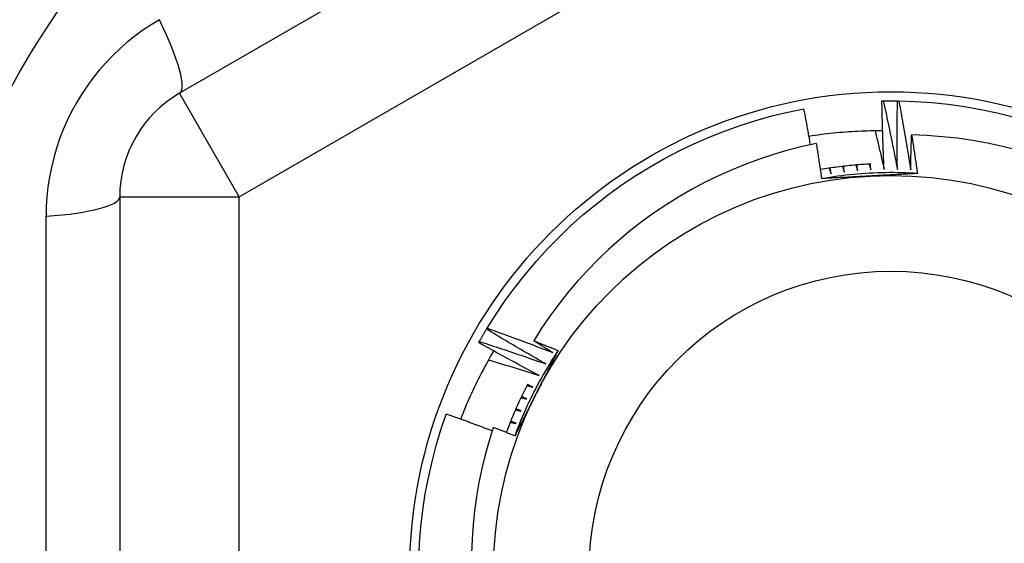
# Model space of a CAD drawing. Header units: inches. Extents: x 32 to 80, y 15.9 to 42.2.
# Tile 54 of 59: x 73.874 to 74.198, y 38.577 to 38.75. Entities that reach past the tile are written whole.
import ezdxf

# ---------------------------------------------------------------- set-up
doc = ezdxf.new("R2010")
doc.units = ezdxf.units.IN
doc.header["$MEASUREMENT"] = 0
doc.layers.add('Visible Edges(ANSI)', color=7, linetype='Continuous', lineweight=25)
doc.layers.add('Visible Tangent Edges(ANSI)', color=7, linetype='Continuous', lineweight=25)

msp = doc.modelspace()

# ---------------------------------------------------------------- linework, layer by layer
at = {"layer": 'Visible Edges(ANSI)'}
for p, q in [((74.1412, 38.84924), (73.92663, 38.72536)), ((74.15794, 38.72286), (74.15835, 38.72287)), ((74.16306, 38.72288), (74.16347, 38.72287)), ((73.90695, 38.69126), (73.90695, 38.4435)), ((74.02775, 38.64774), (74.02796, 38.6481)), ((74.02517, 38.64332), (74.02538, 38.64368))]:
    msp.add_line(p, q, dxfattribs=at)
at = {"layer": 'Visible Edges(ANSI)', "flags": 128}
for points in [[(74.15865, 38.70026), (74.15861, 38.7012), (74.15856, 38.70214), (74.15852, 38.70308), (74.15848, 38.70402), (74.15844, 38.70496), (74.15841, 38.7059), (74.15837, 38.70685), (74.15834, 38.70779), (74.1583, 38.70873), (74.15827, 38.70967), (74.15824, 38.71061), (74.15821, 38.71155), (74.15818, 38.7125), (74.15815, 38.71344), (74.15812, 38.71438), (74.1581, 38.71532), (74.15808, 38.71627), (74.15805, 38.71721), (74.15803, 38.71815), (74.15801, 38.71909), (74.15799, 38.72004), (74.15797, 38.72098), (74.15795, 38.72192), (74.15794, 38.72286)], [(74.15835, 38.72287), (74.15855, 38.72287), (74.15874, 38.72288), (74.15894, 38.72288), (74.15914, 38.72288), (74.15933, 38.72288), (74.15953, 38.72289), (74.15972, 38.72289), (74.15992, 38.72289), (74.16012, 38.72289), (74.16031, 38.72289), (74.16051, 38.72289), (74.16071, 38.72289), (74.1609, 38.72289), (74.1611, 38.72289), (74.16129, 38.72289), (74.16149, 38.72289), (74.16169, 38.72289), (74.16188, 38.72289), (74.16208, 38.72289), (74.16227, 38.72289), (74.16247, 38.72288), (74.16267, 38.72288), (74.16286, 38.72288), (74.16306, 38.72288)], [(74.15835, 38.72287), (74.15856, 38.72193), (74.15877, 38.72099), (74.15897, 38.72005), (74.15918, 38.71911), (74.15938, 38.71817), (74.15958, 38.71723), (74.15978, 38.71629), (74.15998, 38.71535), (74.16018, 38.71441), (74.16038, 38.71347), (74.16058, 38.71253), (74.16077, 38.71158), (74.16097, 38.71064), (74.16116, 38.7097), (74.16135, 38.70876), (74.16154, 38.70781), (74.16173, 38.70687), (74.16192, 38.70593), (74.16211, 38.70498), (74.16229, 38.70404), (74.16248, 38.70309), (74.16266, 38.70215), (74.16284, 38.7012), (74.16302, 38.70026)], [(74.16302, 38.70026), (74.16301, 38.7012), (74.163, 38.70214), (74.16299, 38.70308), (74.16298, 38.70403), (74.16297, 38.70497), (74.16297, 38.70591), (74.16296, 38.70685), (74.16296, 38.70779), (74.16296, 38.70874), (74.16295, 38.70968), (74.16295, 38.71062), (74.16295, 38.71156), (74.16296, 38.71251), (74.16296, 38.71345), (74.16296, 38.71439), (74.16297, 38.71534), (74.16298, 38.71628), (74.16298, 38.71722), (74.16299, 38.71816), (74.163, 38.71911), (74.16302, 38.72005), (74.16303, 38.72099), (74.16304, 38.72193), (74.16306, 38.72288)], [(74.16347, 38.72287), (74.16891, 38.72268), (74.17434, 38.72231), (74.17975, 38.72174), (74.18514, 38.72099), (74.1905, 38.72005), (74.19582, 38.71892), (74.2011, 38.7176)], [(74.16347, 38.72287), (74.16365, 38.72193), (74.16382, 38.72098), (74.164, 38.72003), (74.16417, 38.71909), (74.16435, 38.71814), (74.16452, 38.71719), (74.16469, 38.71625), (74.16486, 38.7153), (74.16502, 38.71435), (74.16519, 38.71341), (74.16535, 38.71246), (74.16552, 38.71151), (74.16568, 38.71056), (74.16584, 38.70961), (74.166, 38.70866), (74.16616, 38.70772), (74.16632, 38.70677), (74.16648, 38.70582), (74.16663, 38.70487), (74.16679, 38.70392), (74.16694, 38.70297), (74.16709, 38.70202), (74.16725, 38.70107), (74.1674, 38.70011)], [(74.02796, 38.6481), (74.03087, 38.6527), (74.03393, 38.65719), (74.03715, 38.66158), (74.04052, 38.66585), (74.04404, 38.67), (74.0477, 38.67403), (74.0515, 38.67792), (74.05544, 38.68168), (74.0595, 38.6853), (74.06369, 38.68878), (74.068, 38.6921), (74.07242, 38.69528), (74.07695, 38.69829), (74.08158, 38.70115), (74.08631, 38.70384), (74.09113, 38.70637), (74.09604, 38.70873), (74.10102, 38.71091), (74.10608, 38.71291), (74.1112, 38.71474), (74.11639, 38.71639), (74.12163, 38.71786), (74.12692, 38.71914), (74.13225, 38.72023)], [(74.1344, 38.7084), (74.13432, 38.70889), (74.13423, 38.70939), (74.13414, 38.70988), (74.13406, 38.71037), (74.13397, 38.71087), (74.13388, 38.71136), (74.1338, 38.71185), (74.13371, 38.71235), (74.13362, 38.71284), (74.13353, 38.71333), (74.13344, 38.71383), (74.13335, 38.71432), (74.13326, 38.71481), (74.13317, 38.71531), (74.13308, 38.7158), (74.13299, 38.71629), (74.1329, 38.71679), (74.13281, 38.71728), (74.13272, 38.71777), (74.13262, 38.71826), (74.13253, 38.71876), (74.13244, 38.71925), (74.13234, 38.71974), (74.13225, 38.72023)], [(74.1339, 38.71125), (74.13491, 38.7114), (74.13591, 38.71155), (74.13692, 38.7117), (74.13792, 38.71183), (74.13893, 38.71196), (74.13994, 38.71208), (74.14094, 38.7122), (74.14195, 38.71231), (74.14296, 38.71241), (74.14397, 38.7125), (74.14498, 38.71259), (74.146, 38.71267), (74.14701, 38.71274), (74.14802, 38.71281), (74.14903, 38.71287), (74.15005, 38.71292), (74.15106, 38.71296), (74.15207, 38.713), (74.15309, 38.71303), (74.1541, 38.71305), (74.15512, 38.71307), (74.15613, 38.71308), (74.15715, 38.71308), (74.15816, 38.71308)], [(74.15565, 38.71308), (74.15577, 38.71254), (74.1559, 38.71201), (74.15603, 38.71148), (74.15616, 38.71094), (74.15629, 38.71041), (74.15642, 38.70988), (74.15654, 38.70934), (74.15667, 38.70881), (74.1568, 38.70828), (74.15692, 38.70774), (74.15705, 38.70721), (74.15717, 38.70667), (74.1573, 38.70614), (74.15742, 38.7056), (74.15755, 38.70507), (74.15767, 38.70454), (74.1578, 38.704), (74.15792, 38.70347), (74.15804, 38.70293), (74.15816, 38.7024), (74.15829, 38.70186), (74.15841, 38.70133), (74.15853, 38.70079), (74.15865, 38.70026)], [(74.13641, 38.70882), (74.13165, 38.70778), (74.12693, 38.70658), (74.12227, 38.70522), (74.11765, 38.7037), (74.11309, 38.70202), (74.10858, 38.7002), (74.10414, 38.69822), (74.09977, 38.69608), (74.09546, 38.6938), (74.09123, 38.69136), (74.08709, 38.68879), (74.08305, 38.68607), (74.0791, 38.68323), (74.07526, 38.68025), (74.07153, 38.67714), (74.0679, 38.67391), (74.06439, 38.67055), (74.06099, 38.66708), (74.05771, 38.66348), (74.05455, 38.65977), (74.05153, 38.65595), (74.04863, 38.65202), (74.04588, 38.64801), (74.04327, 38.6439)], [(74.13815, 38.69725), (74.13808, 38.69774), (74.13801, 38.69822), (74.13794, 38.6987), (74.13787, 38.69918), (74.1378, 38.69967), (74.13773, 38.70015), (74.13766, 38.70063), (74.13759, 38.70111), (74.13752, 38.70159), (74.13744, 38.70208), (74.13737, 38.70256), (74.1373, 38.70304), (74.13723, 38.70352), (74.13715, 38.704), (74.13708, 38.70449), (74.13701, 38.70497), (74.13693, 38.70545), (74.13686, 38.70593), (74.13678, 38.70641), (74.13671, 38.70689), (74.13663, 38.70737), (74.13656, 38.70786), (74.13648, 38.70834), (74.13641, 38.70882)], [(74.1674, 38.70011), (74.16741, 38.70059), (74.16741, 38.70107), (74.16742, 38.70155), (74.16744, 38.70203), (74.16745, 38.70251), (74.16746, 38.70299), (74.16747, 38.70347), (74.16748, 38.70395), (74.16749, 38.70443), (74.1675, 38.70491), (74.16752, 38.70539), (74.16753, 38.70587), (74.16754, 38.70634), (74.16756, 38.70682), (74.16757, 38.7073), (74.16758, 38.70778), (74.1676, 38.70826), (74.16761, 38.70874), (74.16763, 38.70922), (74.16764, 38.7097), (74.16766, 38.71018), (74.16767, 38.71066), (74.16769, 38.71114), (74.16771, 38.71162)], [(74.20257, 38.70662), (74.19767, 38.70786), (74.19273, 38.70892), (74.18776, 38.70981), (74.18277, 38.71052), (74.17776, 38.71106), (74.17274, 38.71143), (74.16771, 38.71162)], [(74.16771, 38.71162), (74.16779, 38.71109), (74.16787, 38.71056), (74.16795, 38.71003), (74.16804, 38.70951), (74.16812, 38.70898), (74.1682, 38.70845), (74.16828, 38.70792), (74.16836, 38.7074), (74.16844, 38.70687), (74.16852, 38.70634), (74.1686, 38.70581), (74.16868, 38.70528), (74.16876, 38.70476), (74.16884, 38.70423), (74.16891, 38.7037), (74.16899, 38.70317), (74.16907, 38.70264), (74.16915, 38.70211), (74.16922, 38.70158), (74.1693, 38.70106), (74.16937, 38.70053), (74.16945, 38.7), (74.16952, 38.69947), (74.1696, 38.69894)], [(74.15431, 38.70206), (74.15362, 38.70203), (74.15292, 38.70199), (74.15223, 38.70194), (74.15153, 38.7019), (74.15084, 38.70185), (74.15015, 38.70179), (74.14945, 38.70174), (74.14876, 38.70168), (74.14807, 38.70161), (74.14737, 38.70154), (74.14668, 38.70147), (74.14599, 38.7014), (74.1453, 38.70132), (74.14461, 38.70124), (74.14391, 38.70115), (74.14322, 38.70106), (74.14253, 38.70097), (74.14184, 38.70087), (74.14116, 38.70077), (74.14047, 38.70067), (74.13978, 38.70056), (74.13909, 38.70045), (74.13841, 38.70034), (74.13772, 38.70022)], [(74.15428, 38.70011), (74.15427, 38.70019), (74.15426, 38.70027), (74.15426, 38.70035), (74.15425, 38.70043), (74.15424, 38.70051), (74.15424, 38.7006), (74.15423, 38.70068), (74.15423, 38.70076), (74.15422, 38.70084), (74.15421, 38.70092), (74.15421, 38.701), (74.1542, 38.70108), (74.15419, 38.70116), (74.15419, 38.70124), (74.15418, 38.70132), (74.15417, 38.70141), (74.15417, 38.70149), (74.15416, 38.70157), (74.15416, 38.70165), (74.15415, 38.70173), (74.15414, 38.70181), (74.15414, 38.70189), (74.15413, 38.70197), (74.15412, 38.70205)], [(74.1696, 38.69894), (74.16829, 38.69902), (74.16697, 38.69908), (74.16566, 38.69914), (74.16434, 38.69918), (74.16303, 38.6992), (74.16171, 38.69922), (74.1604, 38.69922), (74.15908, 38.69921), (74.15777, 38.69918), (74.15645, 38.69914), (74.15514, 38.69909), (74.15382, 38.69902), (74.15251, 38.69895), (74.1512, 38.69886), (74.14989, 38.69875), (74.14858, 38.69864), (74.14727, 38.69851), (74.14596, 38.69836), (74.14465, 38.69821), (74.14335, 38.69804), (74.14204, 38.69786), (74.14074, 38.69766), (74.13944, 38.69746), (74.13815, 38.69724)], [(74.14053, 38.70068), (74.14056, 38.7006), (74.14059, 38.70052), (74.14062, 38.70044), (74.14065, 38.70037), (74.14068, 38.70029), (74.1407, 38.70021), (74.14073, 38.70013), (74.14076, 38.70006), (74.14079, 38.69998), (74.14082, 38.6999), (74.14085, 38.69982), (74.14088, 38.69974), (74.14091, 38.69967), (74.14094, 38.69959), (74.14096, 38.69951), (74.14099, 38.69943), (74.14102, 38.69936), (74.14105, 38.69928), (74.14108, 38.6992), (74.14111, 38.69912), (74.14114, 38.69904), (74.14117, 38.69897), (74.14119, 38.69889), (74.14122, 38.69881)], [(74.14122, 38.69881), (74.14121, 38.69889), (74.14119, 38.69897), (74.14118, 38.69905), (74.14116, 38.69913), (74.14115, 38.69921), (74.14114, 38.69929), (74.14112, 38.69937), (74.14111, 38.69945), (74.14109, 38.69953), (74.14108, 38.69961), (74.14106, 38.69969), (74.14105, 38.69977), (74.14104, 38.69985), (74.14102, 38.69993), (74.14101, 38.70001), (74.14099, 38.70009), (74.14098, 38.70017), (74.14096, 38.70025), (74.14095, 38.70033), (74.14094, 38.70041), (74.14092, 38.70049), (74.14091, 38.70057), (74.14089, 38.70065), (74.14088, 38.70073)], [(74.14493, 38.70128), (74.14496, 38.7012), (74.14498, 38.70112), (74.14501, 38.70104), (74.14503, 38.70096), (74.14506, 38.70088), (74.14509, 38.7008), (74.14511, 38.70072), (74.14514, 38.70065), (74.14517, 38.70057), (74.14519, 38.70049), (74.14522, 38.70041), (74.14524, 38.70033), (74.14527, 38.70025), (74.1453, 38.70017), (74.14532, 38.7001), (74.14535, 38.70002), (74.14538, 38.69994), (74.1454, 38.69986), (74.14543, 38.69978), (74.14545, 38.6997), (74.14548, 38.69962), (74.14551, 38.69954), (74.14553, 38.69947), (74.14556, 38.69939)], [(74.14556, 38.69939), (74.14555, 38.69947), (74.14554, 38.69955), (74.14552, 38.69963), (74.14551, 38.69971), (74.1455, 38.69979), (74.14549, 38.69987), (74.14548, 38.69995), (74.14547, 38.70003), (74.14545, 38.70011), (74.14544, 38.70019), (74.14543, 38.70027), (74.14542, 38.70035), (74.14541, 38.70043), (74.14539, 38.70051), (74.14538, 38.70059), (74.14537, 38.70067), (74.14536, 38.70075), (74.14535, 38.70083), (74.14534, 38.70091), (74.14533, 38.70099), (74.14531, 38.70108), (74.1453, 38.70116), (74.14529, 38.70124), (74.14528, 38.70132)], [(74.14935, 38.70173), (74.14937, 38.70165), (74.14939, 38.70157), (74.14942, 38.70149), (74.14944, 38.70141), (74.14946, 38.70133), (74.14949, 38.70125), (74.14951, 38.70117), (74.14953, 38.70109), (74.14956, 38.70101), (74.14958, 38.70093), (74.14961, 38.70085), (74.14963, 38.70077), (74.14965, 38.70069), (74.14968, 38.70062), (74.1497, 38.70054), (74.14972, 38.70046), (74.14975, 38.70038), (74.14977, 38.7003), (74.14979, 38.70022), (74.14982, 38.70014), (74.14984, 38.70006), (74.14986, 38.69998), (74.14989, 38.6999), (74.14991, 38.69982)], [(74.14991, 38.69982), (74.1499, 38.6999), (74.14989, 38.69998), (74.14988, 38.70006), (74.14988, 38.70014), (74.14987, 38.70022), (74.14986, 38.7003), (74.14985, 38.70039), (74.14984, 38.70047), (74.14983, 38.70055), (74.14982, 38.70063), (74.14981, 38.70071), (74.1498, 38.70079), (74.14979, 38.70087), (74.14979, 38.70095), (74.14978, 38.70103), (74.14977, 38.70111), (74.14976, 38.70119), (74.14975, 38.70127), (74.14974, 38.70135), (74.14973, 38.70143), (74.14972, 38.70152), (74.14971, 38.7016), (74.1497, 38.70168), (74.1497, 38.70176)], [(74.15377, 38.70204), (74.15379, 38.70195), (74.15382, 38.70187), (74.15384, 38.70179), (74.15386, 38.70171), (74.15388, 38.70163), (74.1539, 38.70155), (74.15392, 38.70147), (74.15394, 38.70139), (74.15396, 38.70131), (74.15398, 38.70123), (74.154, 38.70115), (74.15403, 38.70107), (74.15405, 38.70099), (74.15407, 38.70091), (74.15409, 38.70083), (74.15411, 38.70075), (74.15413, 38.70067), (74.15415, 38.70059), (74.15417, 38.70051), (74.15419, 38.70043), (74.15421, 38.70035), (74.15424, 38.70027), (74.15426, 38.70019), (74.15428, 38.70011)], [(74.1696, 38.69894), (74.16895, 38.69891), (74.1683, 38.69887), (74.16765, 38.69883), (74.167, 38.6988), (74.16635, 38.69876), (74.1657, 38.69873), (74.16505, 38.69869), (74.1644, 38.69866), (74.16375, 38.69862), (74.1631, 38.69859), (74.16244, 38.69855), (74.16179, 38.69852), (74.16114, 38.69848), (74.16049, 38.69845), (74.15984, 38.69841), (74.15918, 38.69838), (74.15853, 38.69834), (74.15788, 38.69831), (74.15723, 38.69828), (74.15657, 38.69824), (74.15592, 38.69821), (74.15527, 38.69817), (74.15461, 38.69814), (74.15396, 38.6981)], [(74.15396, 38.6981), (74.1533, 38.69807), (74.15263, 38.69803), (74.15197, 38.698), (74.15131, 38.69796), (74.15065, 38.69793), (74.14999, 38.69789), (74.14933, 38.69786), (74.14867, 38.69782), (74.14801, 38.69779), (74.14736, 38.69775), (74.1467, 38.69772), (74.14604, 38.69768), (74.14538, 38.69765), (74.14472, 38.69761), (74.14406, 38.69758), (74.14341, 38.69754), (74.14275, 38.6975), (74.14209, 38.69747), (74.14143, 38.69743), (74.14078, 38.6974), (74.14012, 38.69736), (74.13946, 38.69733), (74.13881, 38.69729), (74.13815, 38.69725)], [(74.02538, 38.64368), (74.02547, 38.64385), (74.02557, 38.64402), (74.02567, 38.64419), (74.02576, 38.64436), (74.02586, 38.64453), (74.02596, 38.6447), (74.02605, 38.64487), (74.02615, 38.64504), (74.02625, 38.64521), (74.02635, 38.64538), (74.02645, 38.64555), (74.02655, 38.64572), (74.02664, 38.64589), (74.02674, 38.64606), (74.02684, 38.64623), (74.02694, 38.6464), (74.02704, 38.64656), (74.02714, 38.64673), (74.02724, 38.6469), (74.02734, 38.64707), (74.02744, 38.64724), (74.02754, 38.64741), (74.02765, 38.64757), (74.02775, 38.64774)], [(74.04726, 38.6363), (74.04644, 38.63676), (74.04562, 38.63723), (74.0448, 38.63769), (74.04398, 38.63816), (74.04316, 38.63863), (74.04235, 38.6391), (74.04153, 38.63957), (74.04072, 38.64004), (74.0399, 38.64052), (74.03909, 38.64099), (74.03827, 38.64147), (74.03746, 38.64194), (74.03665, 38.64242), (74.03583, 38.6429), (74.03502, 38.64338), (74.03421, 38.64386), (74.0334, 38.64434), (74.03259, 38.64482), (74.03178, 38.64531), (74.03097, 38.64579), (74.03017, 38.64628), (74.02936, 38.64677), (74.02855, 38.64725), (74.02775, 38.64774)], [(74.02796, 38.6481), (74.02887, 38.64777), (74.02977, 38.64745), (74.03068, 38.64712), (74.03158, 38.64679), (74.03248, 38.64646), (74.03339, 38.64613), (74.03429, 38.6458), (74.03519, 38.64547), (74.0361, 38.64514), (74.037, 38.6448), (74.0379, 38.64447), (74.0388, 38.64413), (74.0397, 38.64379), (74.0406, 38.64345), (74.0415, 38.64311), (74.0424, 38.64277), (74.0433, 38.64243), (74.0442, 38.64208), (74.0451, 38.64174), (74.046, 38.64139), (74.04689, 38.64105), (74.04779, 38.6407), (74.04869, 38.64035), (74.04959, 38.64)], [(74.04327, 38.6439), (74.0436, 38.64377), (74.04394, 38.64364), (74.04427, 38.64351), (74.04461, 38.64338), (74.04494, 38.64324), (74.04528, 38.64311), (74.04561, 38.64298), (74.04595, 38.64285), (74.04629, 38.64271), (74.04662, 38.64258), (74.04696, 38.64245), (74.04729, 38.64232), (74.04763, 38.64218), (74.04796, 38.64205), (74.0483, 38.64192), (74.04863, 38.64178), (74.04897, 38.64165), (74.0493, 38.64151), (74.04963, 38.64138), (74.04997, 38.64125), (74.0503, 38.64111), (74.05064, 38.64098), (74.05097, 38.64084), (74.05131, 38.64071)], [(74.04959, 38.64), (74.04932, 38.64016), (74.04906, 38.64032), (74.04879, 38.64048), (74.04853, 38.64064), (74.04827, 38.64081), (74.048, 38.64097), (74.04774, 38.64113), (74.04748, 38.64129), (74.04721, 38.64145), (74.04695, 38.64162), (74.04668, 38.64178), (74.04642, 38.64194), (74.04616, 38.6421), (74.04589, 38.64227), (74.04563, 38.64243), (74.04537, 38.64259), (74.04511, 38.64276), (74.04484, 38.64292), (74.04458, 38.64308), (74.04432, 38.64325), (74.04405, 38.64341), (74.04379, 38.64357), (74.04353, 38.64374), (74.04327, 38.6439)], [(74.01924, 38.61811), (74.01962, 38.61907), (74.02, 38.62004), (74.0204, 38.621), (74.02079, 38.62196), (74.0212, 38.62291), (74.02161, 38.62387), (74.02203, 38.62482), (74.02246, 38.62577), (74.02289, 38.62671), (74.02333, 38.62766), (74.02377, 38.6286), (74.02423, 38.62953), (74.02468, 38.63047), (74.02515, 38.6314), (74.02562, 38.63233), (74.0261, 38.63325), (74.02658, 38.63417), (74.02707, 38.63509), (74.02757, 38.63601), (74.02808, 38.63692), (74.02859, 38.63783), (74.0291, 38.63873), (74.02963, 38.63964), (74.03016, 38.64053)], [(74.04505, 38.63252), (74.04422, 38.63296), (74.04338, 38.63339), (74.04255, 38.63383), (74.04172, 38.63428), (74.04088, 38.63472), (74.04005, 38.63516), (74.03922, 38.6356), (74.03839, 38.63605), (74.03756, 38.6365), (74.03673, 38.63694), (74.0359, 38.63739), (74.03507, 38.63784), (74.03424, 38.63829), (74.03342, 38.63874), (74.03259, 38.6392), (74.03176, 38.63965), (74.03094, 38.6401), (74.03011, 38.64056), (74.02929, 38.64102), (74.02846, 38.64147), (74.02764, 38.64193), (74.02682, 38.64239), (74.026, 38.64285), (74.02517, 38.64332)], [(74.02538, 38.64368), (74.02629, 38.64338), (74.02721, 38.64309), (74.02812, 38.64279), (74.02904, 38.64249), (74.02995, 38.64219), (74.03086, 38.64189), (74.03178, 38.64159), (74.03269, 38.64129), (74.0336, 38.64099), (74.03452, 38.64068), (74.03543, 38.64038), (74.03634, 38.64007), (74.03725, 38.63976), (74.03816, 38.63945), (74.03907, 38.63914), (74.03999, 38.63883), (74.0409, 38.63852), (74.04181, 38.6382), (74.04271, 38.63789), (74.04362, 38.63757), (74.04453, 38.63725), (74.04544, 38.63694), (74.04635, 38.63662), (74.04726, 38.6363)], [(74.05131, 38.64071), (74.05058, 38.63961), (74.04987, 38.6385), (74.04917, 38.63739), (74.04847, 38.63627), (74.04779, 38.63515), (74.04712, 38.63402), (74.04647, 38.63288), (74.04582, 38.63173), (74.04518, 38.63058), (74.04456, 38.62942), (74.04395, 38.62826), (74.04335, 38.62709), (74.04276, 38.62591), (74.04218, 38.62473), (74.04161, 38.62354), (74.04106, 38.62235), (74.04052, 38.62115), (74.03999, 38.61995), (74.03947, 38.61874), (74.03896, 38.61752), (74.03847, 38.6163), (74.03798, 38.61508), (74.03751, 38.61385), (74.03706, 38.61262)], [(74.05131, 38.64071), (74.05101, 38.64013), (74.05072, 38.63955), (74.05042, 38.63897), (74.05013, 38.63838), (74.04984, 38.6378), (74.04954, 38.63722), (74.04925, 38.63664), (74.04895, 38.63606), (74.04866, 38.63548), (74.04836, 38.6349), (74.04806, 38.63432), (74.04777, 38.63374), (74.04747, 38.63315), (74.04718, 38.63257), (74.04688, 38.63199), (74.04659, 38.63141), (74.04629, 38.63083), (74.04599, 38.63024), (74.0457, 38.62966), (74.0454, 38.62908), (74.0451, 38.62849), (74.04481, 38.62791), (74.04451, 38.62733), (74.04421, 38.62674)], [(74.02845, 38.63758), (74.02914, 38.63738), (74.02984, 38.63718), (74.03053, 38.63697), (74.03122, 38.63677), (74.03192, 38.63656), (74.03261, 38.63635), (74.0333, 38.63615), (74.03399, 38.63594), (74.03469, 38.63573), (74.03538, 38.63552), (74.03607, 38.63531), (74.03676, 38.6351), (74.03745, 38.63489), (74.03815, 38.63468), (74.03884, 38.63446), (74.03953, 38.63425), (74.04022, 38.63403), (74.04091, 38.63382), (74.0416, 38.6336), (74.04229, 38.63339), (74.04298, 38.63317), (74.04367, 38.63295), (74.04436, 38.63274), (74.04505, 38.63252)], [(74.0413, 38.62969), (74.04097, 38.62904), (74.04064, 38.62839), (74.04031, 38.62775), (74.03999, 38.62709), (74.03967, 38.62644), (74.03935, 38.62579), (74.03904, 38.62513), (74.03873, 38.62447), (74.03842, 38.62381), (74.03812, 38.62315), (74.03782, 38.62249), (74.03752, 38.62183), (74.03723, 38.62116), (74.03694, 38.62049), (74.03666, 38.61982), (74.03638, 38.61915), (74.0361, 38.61848), (74.03583, 38.61781), (74.03556, 38.61713), (74.03529, 38.61646), (74.03503, 38.61578), (74.03477, 38.6151), (74.03451, 38.61442), (74.03426, 38.61374)], [(74.04105, 38.62921), (74.04113, 38.62919), (74.04121, 38.62916), (74.04129, 38.62914), (74.04137, 38.62912), (74.04145, 38.6291), (74.04153, 38.62907), (74.04161, 38.62905), (74.04169, 38.62903), (74.04177, 38.62901), (74.04185, 38.62898), (74.04193, 38.62896), (74.04201, 38.62894), (74.04209, 38.62892), (74.04217, 38.62889), (74.04225, 38.62887), (74.04233, 38.62885), (74.04241, 38.62883), (74.04249, 38.6288), (74.04257, 38.62878), (74.04265, 38.62876), (74.04273, 38.62874), (74.04281, 38.62872), (74.04289, 38.62869), (74.04297, 38.62867)], [(74.04297, 38.62867), (74.0429, 38.62871), (74.04282, 38.62874), (74.04275, 38.62878), (74.04268, 38.62881), (74.0426, 38.62885), (74.04253, 38.62888), (74.04246, 38.62892), (74.04238, 38.62895), (74.04231, 38.62899), (74.04224, 38.62902), (74.04216, 38.62906), (74.04209, 38.62909), (74.04202, 38.62913), (74.04194, 38.62917), (74.04187, 38.6292), (74.0418, 38.62924), (74.04173, 38.62927), (74.04165, 38.62931), (74.04158, 38.62934), (74.04151, 38.62938), (74.04143, 38.62941), (74.04136, 38.62945), (74.04129, 38.62948), (74.04121, 38.62952)], [(74.04421, 38.62674), (74.04391, 38.62615), (74.04361, 38.62556), (74.04331, 38.62497), (74.04301, 38.62438), (74.04271, 38.62379), (74.04241, 38.6232), (74.04211, 38.62261), (74.04181, 38.62203), (74.04151, 38.62144), (74.04122, 38.62085), (74.04092, 38.62026), (74.04062, 38.61967), (74.04032, 38.61909), (74.04002, 38.6185), (74.03972, 38.61791), (74.03942, 38.61732), (74.03913, 38.61674), (74.03883, 38.61615), (74.03853, 38.61556), (74.03823, 38.61497), (74.03793, 38.61439), (74.03764, 38.6138), (74.03734, 38.61321), (74.03704, 38.61263)], [(74.03908, 38.62523), (74.03916, 38.62521), (74.03924, 38.62519), (74.03932, 38.62517), (74.0394, 38.62515), (74.03948, 38.62513), (74.03957, 38.62511), (74.03965, 38.62509), (74.03973, 38.62507), (74.03981, 38.62505), (74.03989, 38.62503), (74.03997, 38.62501), (74.04005, 38.62499), (74.04013, 38.62497), (74.04021, 38.62495), (74.04029, 38.62493), (74.04037, 38.62491), (74.04045, 38.62489), (74.04053, 38.62487), (74.04061, 38.62485), (74.04069, 38.62484), (74.04077, 38.62482), (74.04085, 38.6248), (74.04093, 38.62478), (74.04102, 38.62476)], [(74.04102, 38.62476), (74.04094, 38.62479), (74.04087, 38.62482), (74.04079, 38.62485), (74.04072, 38.62489), (74.04064, 38.62492), (74.04057, 38.62495), (74.0405, 38.62499), (74.04042, 38.62502), (74.04035, 38.62505), (74.04027, 38.62508), (74.0402, 38.62512), (74.04012, 38.62515), (74.04005, 38.62518), (74.03998, 38.62522), (74.0399, 38.62525), (74.03983, 38.62528), (74.03975, 38.62532), (74.03968, 38.62535), (74.0396, 38.62538), (74.03953, 38.62541), (74.03946, 38.62545), (74.03938, 38.62548), (74.03931, 38.62551), (74.03923, 38.62555)], [(74.03724, 38.62119), (74.03733, 38.62117), (74.03741, 38.62116), (74.03749, 38.62114), (74.03757, 38.62112), (74.03765, 38.6211), (74.03773, 38.62109), (74.03781, 38.62107), (74.03789, 38.62105), (74.03797, 38.62104), (74.03806, 38.62102), (74.03814, 38.621), (74.03822, 38.62099), (74.0383, 38.62097), (74.03838, 38.62095), (74.03846, 38.62093), (74.03854, 38.62092), (74.03862, 38.6209), (74.0387, 38.62088), (74.03879, 38.62087), (74.03887, 38.62085), (74.03895, 38.62083), (74.03903, 38.62081), (74.03911, 38.6208), (74.03919, 38.62078)], [(74.03919, 38.62078), (74.03912, 38.62081), (74.03904, 38.62084), (74.03897, 38.62087), (74.03889, 38.6209), (74.03882, 38.62093), (74.03874, 38.62096), (74.03866, 38.62099), (74.03859, 38.62102), (74.03851, 38.62105), (74.03844, 38.62108), (74.03836, 38.62111), (74.03829, 38.62114), (74.03821, 38.62118), (74.03814, 38.62121), (74.03806, 38.62124), (74.03799, 38.62127), (74.03791, 38.6213), (74.03784, 38.62133), (74.03776, 38.62136), (74.03769, 38.62139), (74.03761, 38.62142), (74.03754, 38.62145), (74.03746, 38.62148), (74.03738, 38.62151)], [(74.00544, 38.57188), (74.00569, 38.57732), (74.00613, 38.58274), (74.00677, 38.58815), (74.00759, 38.59353), (74.0086, 38.59887), (74.00979, 38.60418), (74.01117, 38.60945), (74.01273, 38.61466), (74.01448, 38.61981)], [(74.0296, 38.61426), (74.02897, 38.6145), (74.02834, 38.61474), (74.02772, 38.61497), (74.02709, 38.61521), (74.02646, 38.61544), (74.02583, 38.61568), (74.0252, 38.61591), (74.02457, 38.61615), (74.02394, 38.61638), (74.02331, 38.61661), (74.02269, 38.61685), (74.02206, 38.61708), (74.02143, 38.61731), (74.02079, 38.61754), (74.02016, 38.61777), (74.01953, 38.618), (74.0189, 38.61823), (74.01827, 38.61846), (74.01764, 38.61868), (74.01701, 38.61891), (74.01638, 38.61914), (74.01574, 38.61936), (74.01511, 38.61959), (74.01448, 38.61981)], [(74.02998, 38.61542), (74.02857, 38.61094), (74.0273, 38.60642), (74.02618, 38.60185), (74.02523, 38.59726), (74.02442, 38.59264), (74.02378, 38.588), (74.02329, 38.58334), (74.02297, 38.57867), (74.02279, 38.57399)], [(74.03704, 38.61263), (74.03675, 38.61274), (74.03646, 38.61286), (74.03616, 38.61298), (74.03587, 38.6131), (74.03557, 38.61321), (74.03528, 38.61333), (74.03499, 38.61345), (74.03469, 38.61357), (74.0344, 38.61368), (74.0341, 38.6138), (74.03381, 38.61392), (74.03352, 38.61403), (74.03322, 38.61415), (74.03293, 38.61427), (74.03263, 38.61438), (74.03234, 38.6145), (74.03204, 38.61461), (74.03175, 38.61473), (74.03146, 38.61484), (74.03116, 38.61496), (74.03087, 38.61507), (74.03057, 38.61519), (74.03028, 38.61531), (74.02998, 38.61542)], [(74.03554, 38.61709), (74.03562, 38.61708), (74.0357, 38.61706), (74.03578, 38.61705), (74.03587, 38.61703), (74.03595, 38.61702), (74.03603, 38.617), (74.03611, 38.61699), (74.03619, 38.61698), (74.03628, 38.61696), (74.03636, 38.61695), (74.03644, 38.61693), (74.03652, 38.61692), (74.0366, 38.6169), (74.03668, 38.61689), (74.03677, 38.61688), (74.03685, 38.61686), (74.03693, 38.61685), (74.03701, 38.61683), (74.03709, 38.61682), (74.03717, 38.6168), (74.03726, 38.61679), (74.03734, 38.61677), (74.03742, 38.61676), (74.0375, 38.61675)], [(74.0375, 38.61675), (74.03742, 38.61677), (74.03735, 38.6168), (74.03727, 38.61683), (74.03719, 38.61686), (74.03712, 38.61688), (74.03704, 38.61691), (74.03697, 38.61694), (74.03689, 38.61697), (74.03681, 38.617), (74.03674, 38.61702), (74.03666, 38.61705), (74.03658, 38.61708), (74.03651, 38.61711), (74.03643, 38.61714), (74.03636, 38.61716), (74.03628, 38.61719), (74.0362, 38.61722), (74.03613, 38.61725), (74.03605, 38.61728), (74.03597, 38.61731), (74.0359, 38.61733), (74.03582, 38.61736), (74.03575, 38.61739), (74.03567, 38.61742)]]:
    msp.add_lwpolyline(points, dxfattribs=at)
at = {"layer": 'Visible Edges(ANSI)'}
for radius in [0.34516, 0.15846, 0.13091]:
    msp.add_circle((74.16088, 38.56738), radius, dxfattribs=at)
msp.add_arc((73.94632, 38.69126), 0.03937, 120, 180, dxfattribs=at)
at = {"layer": 'Visible Tangent Edges(ANSI)'}
for p, q in [((73.94632, 38.69126), (74.16088, 38.81514)), ((73.94632, 38.69126), (73.92663, 38.72536)), ((73.90695, 38.69126), (73.94632, 38.69126)), ((73.94632, 38.4435), (73.94632, 38.69126)), ((73.88272, 38.44989), (73.88272, 38.68487))]:
    msp.add_line(p, q, dxfattribs=at)
at = {"layer": 'Visible Tangent Edges(ANSI)', "flags": 128}
msp.add_lwpolyline([(73.92005, 38.74954), (73.9173, 38.74787), (73.91461, 38.74607), (73.91199, 38.74415), (73.90944, 38.74212), (73.90699, 38.73996), (73.90462, 38.7377), (73.90236, 38.73534), (73.90021, 38.73289), (73.89816, 38.73034), (73.89623, 38.7277), (73.89441, 38.72498), (73.89271, 38.72217), (73.89113, 38.7193), (73.88969, 38.71636), (73.88837, 38.71337), (73.88719, 38.71033), (73.88615, 38.70723), (73.88524, 38.7041), (73.88447, 38.70093), (73.88384, 38.69773), (73.88335, 38.69452), (73.883, 38.6913), (73.88279, 38.68808), (73.88272, 38.68487)], dxfattribs=at)
at = {"layer": 'Visible Tangent Edges(ANSI)'}
for radius in [0.33084, 0.09941]:
    msp.add_circle((74.16088, 38.56738), radius, dxfattribs=at)
for centre, major_axis, start_param, end_param in [((73.90695, 38.75945), (0.01969, -0.0341), 0, 1.176113), ((73.86758, 38.69126), (0.03937, 0), 5.107073, 6.283185)]:
    msp.add_ellipse(centre, major_axis=major_axis, ratio=0.175929, start_param=start_param, end_param=end_param, dxfattribs=at)

doc.saveas('drawing.dxf')
